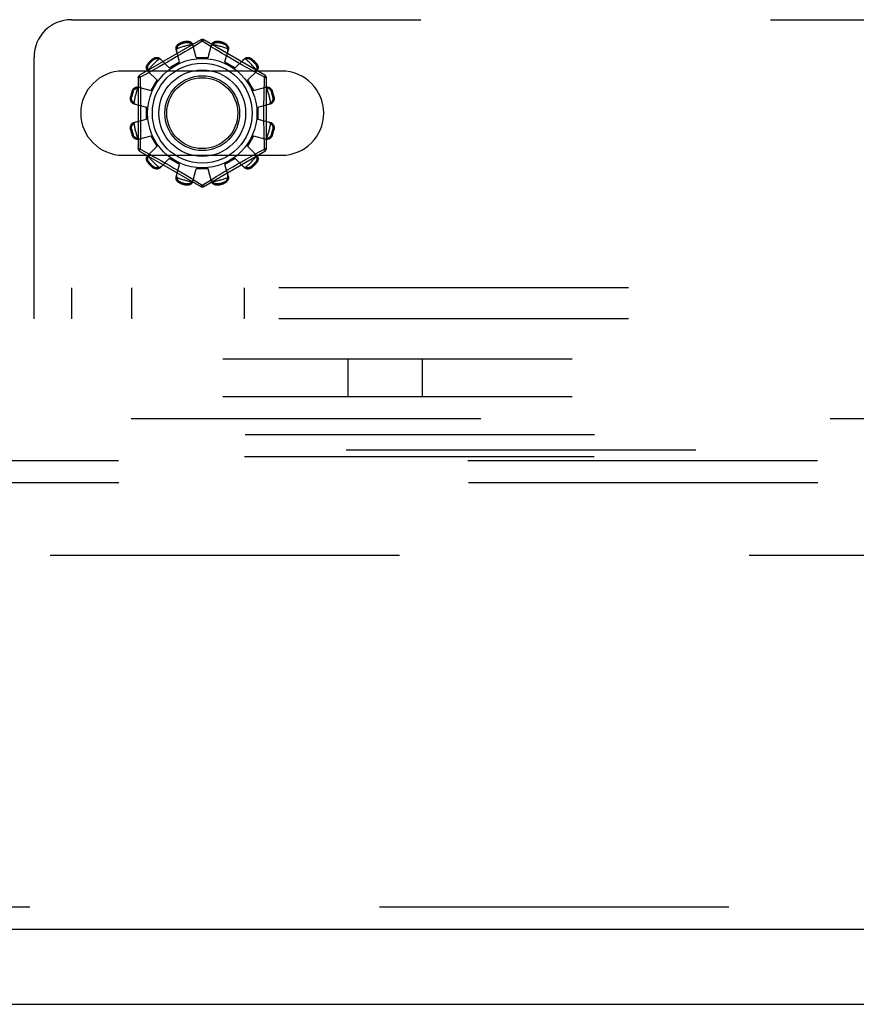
# Model space of a CAD drawing. Header units: inches. Extents: x 0 to 212, y 0 to 138.
# Tile 49 of 256: x 50.02 to 52.82, y 37.54 to 40.83. Entities that reach past the tile are written whole.
import ezdxf

# ---------------------------------------------------------------- set-up
doc = ezdxf.new("R2010")
doc.units = ezdxf.units.IN
doc.header["$LTSCALE"] = 11.6875
doc.header["$MEASUREMENT"] = 0
doc.linetypes.add('HIDDEN', pattern=[0.2, 0.1, -0.1])
doc.layers.get('0').update_dxf_attribs({"linetype": 'CONTINUOUS'})
for name, color, linetype in [('DEFAULT_2', 8, 'HIDDEN'), ('LEFTHAND_DOOR_ASSEMBLY', 7, 'CONTINUOUS'), ('SUBPANEL', 7, 'CONTINUOUS')]:
    doc.layers.add(name, color=color, linetype=linetype)

msp = doc.modelspace()

# ---------------------------------------------------------------- linework, layer by layer
at = {"color": 7, "linetype": 'Continuous'}
msp.add_line((43.0115, 37.5397), (90.9075, 37.5397), dxfattribs=at)
at = {"layer": 'DEFAULT_2', "color": 8, "linetype": 'HIDDEN'}
for p, q in [((50.1913, 40.8312), (58.9413, 40.8312)), ((50.6238, 40.7635), (50.4193, 40.6454)), ((50.5557, 40.7536), (50.5567, 40.7498)), ((50.5756, 40.7548), (50.5746, 40.7586)), ((50.6288, 40.7589), (50.599, 40.7408)), ((50.6519, 40.7448), (50.6288, 40.7589)), ((50.8383, 40.6454), (50.6338, 40.7635)), ((50.6829, 40.7586), (50.6819, 40.7548)), ((50.7008, 40.7498), (50.7018, 40.7536)), ((50.5531, 40.6898), (50.5415, 40.7318)), ((50.5701, 40.7234), (50.5564, 40.7152)), ((50.5827, 40.7309), (50.5701, 40.7234)), ((50.599, 40.7408), (50.5827, 40.7309)), ((50.6088, 40.7047), (50.5977, 40.7469)), ((50.6488, 40.7047), (50.6598, 40.7469)), ((50.683, 40.726), (50.6715, 40.7329)), ((50.6957, 40.7184), (50.683, 40.726)), ((50.7094, 40.7103), (50.6957, 40.7184)), ((50.7044, 40.6898), (50.716, 40.7318)), ((50.0663, 39.8312), (50.0663, 40.7062)), ((50.448, 40.6856), (50.4508, 40.6828)), ((50.4646, 40.6966), (50.4618, 40.6994)), ((50.5184, 40.6698), (50.4878, 40.7008)), ((50.512, 40.6894), (50.4979, 40.6814)), ((50.5268, 40.6978), (50.512, 40.6894)), ((50.5184, 40.6698), (50.5531, 40.6898)), ((50.5417, 40.7065), (50.5268, 40.6978)), ((50.5564, 40.7152), (50.5417, 40.7065)), ((50.6088, 40.7047), (50.6488, 40.7047)), ((50.7044, 40.6898), (50.7391, 40.6698)), ((50.7235, 40.702), (50.7094, 40.7103)), ((50.7377, 40.6938), (50.7235, 40.702)), ((50.7515, 40.6859), (50.7377, 40.6938)), ((50.7391, 40.6698), (50.7697, 40.7008)), ((50.7647, 40.6785), (50.7515, 40.6859)), ((50.7957, 40.6994), (50.7929, 40.6966)), ((50.8067, 40.6828), (50.8095, 40.6856)), ((50.8944, 40.6593), (50.3631, 40.6593)), ((50.4564, 40.6583), (50.4385, 40.6485)), ((50.4777, 40.629), (50.4466, 40.6596)), ((50.4724, 40.6671), (50.4564, 40.6583)), ((50.4846, 40.6739), (50.4724, 40.6671)), ((50.4979, 40.6814), (50.4846, 40.6739)), ((50.777, 40.6716), (50.7647, 40.6785)), ((50.7883, 40.6653), (50.777, 40.6716)), ((50.7798, 40.629), (50.8109, 40.6596)), ((50.8033, 40.6571), (50.7883, 40.6653)), ((50.8368, 40.6388), (50.8033, 40.6571)), ((50.4143, 40.6367), (50.4143, 40.4006)), ((50.4385, 40.6485), (50.4207, 40.6388)), ((50.4207, 40.6388), (50.421, 40.627)), ((50.4577, 40.5944), (50.4777, 40.629)), ((50.7798, 40.629), (50.7998, 40.5944)), ((50.8433, 40.4006), (50.8433, 40.6367)), ((50.3976, 40.5907), (50.3938, 40.5917)), ((50.4156, 40.6059), (50.4577, 40.5944)), ((50.7998, 40.5944), (50.8419, 40.6059)), ((50.8637, 40.5917), (50.8599, 40.5907)), ((50.3888, 40.5729), (50.3926, 40.5719)), ((50.8649, 40.5719), (50.8687, 40.5729)), ((50.4005, 40.5497), (50.4428, 40.5387)), ((50.4428, 40.4987), (50.4428, 40.5387)), ((50.8148, 40.5387), (50.857, 40.5497)), ((50.8148, 40.5387), (50.8148, 40.4987)), ((50.4005, 40.4877), (50.4428, 40.4987)), ((50.8148, 40.4987), (50.857, 40.4877)), ((50.3926, 40.4655), (50.3888, 40.4645)), ((50.8687, 40.4645), (50.8649, 40.4655)), ((50.3938, 40.4456), (50.3976, 40.4466)), ((50.4156, 40.4314), (50.4577, 40.443)), ((50.4777, 40.4084), (50.4577, 40.443)), ((50.7998, 40.443), (50.7798, 40.4084)), ((50.7998, 40.443), (50.8419, 40.4314)), ((50.8599, 40.4466), (50.8637, 40.4456)), ((50.4193, 40.3919), (50.6238, 40.2739)), ((50.4207, 40.3986), (50.4542, 40.3803)), ((50.4466, 40.3777), (50.4777, 40.4084)), ((50.6338, 40.2739), (50.8383, 40.3919)), ((50.8109, 40.3777), (50.7798, 40.4084)), ((50.8011, 40.3791), (50.819, 40.3889)), ((50.819, 40.3889), (50.8368, 40.3986)), ((50.8368, 40.3986), (50.8365, 40.4103)), ((50.3631, 40.378), (50.8944, 40.378)), ((50.4508, 40.3545), (50.448, 40.3518)), ((50.4542, 40.3803), (50.4692, 40.372)), ((50.4692, 40.372), (50.4805, 40.3658)), ((50.4805, 40.3658), (50.4928, 40.3589)), ((50.4878, 40.3365), (50.5184, 40.3676)), ((50.4928, 40.3589), (50.506, 40.3514)), ((50.5531, 40.3476), (50.5184, 40.3676)), ((50.7391, 40.3676), (50.7044, 40.3476)), ((50.7697, 40.3365), (50.7391, 40.3676)), ((50.7455, 40.348), (50.7596, 40.356)), ((50.7596, 40.356), (50.7729, 40.3634)), ((50.7729, 40.3634), (50.7851, 40.3702)), ((50.7851, 40.3702), (50.8011, 40.3791)), ((50.8095, 40.3518), (50.8067, 40.3545)), ((50.4618, 40.338), (50.4646, 40.3407)), ((50.506, 40.3514), (50.5198, 40.3435)), ((50.5198, 40.3435), (50.534, 40.3353)), ((50.534, 40.3353), (50.5481, 40.327)), ((50.5415, 40.3055), (50.5531, 40.3476)), ((50.5481, 40.327), (50.5618, 40.319)), ((50.5977, 40.2905), (50.6088, 40.3327)), ((50.6488, 40.3327), (50.6088, 40.3327)), ((50.6598, 40.2905), (50.6488, 40.3327)), ((50.6874, 40.314), (50.7011, 40.3222)), ((50.7011, 40.3222), (50.7158, 40.3308)), ((50.716, 40.3055), (50.7044, 40.3476)), ((50.7158, 40.3308), (50.7307, 40.3395)), ((50.7307, 40.3395), (50.7455, 40.348)), ((50.7929, 40.3407), (50.7957, 40.338)), ((50.5618, 40.319), (50.5745, 40.3114)), ((50.5745, 40.3114), (50.586, 40.3045)), ((50.6056, 40.2926), (50.6253, 40.2806)), ((50.6288, 40.2785), (50.6636, 40.2997)), ((50.6636, 40.2997), (50.6748, 40.3065)), ((50.6748, 40.3065), (50.6874, 40.314)), ((50.5567, 40.2876), (50.5557, 40.2838)), ((50.5746, 40.2787), (50.5756, 40.2825)), ((50.6253, 40.2806), (50.6288, 40.2785)), ((50.6819, 40.2825), (50.6829, 40.2787)), ((50.7018, 40.2838), (50.7008, 40.2876)), ((59.0663, 39.9352), (50.0663, 39.9352)), ((50.1913, 39.9352), (50.1913, 39.8312)), ((50.3938, 39.8312), (50.3938, 39.9352)), ((50.7704, 39.8312), (50.7704, 39.9352)), ((59.0663, 39.8312), (50.0663, 39.8312)), ((48.0536, 39.4977), (57.6141, 39.4977)), ((56.6159, 39.4431), (49.0518, 39.4431)), ((48.7725, 39.3937), (57.6141, 39.3937)), ((56.6143, 39.3696), (49.0534, 39.3696)), ((49.1796, 39.3574), (56.4881, 39.3574)), ((49.1812, 39.2839), (56.4865, 39.2839)), ((65.3135, 39.0397), (44.7095, 39.0397))]:
    msp.add_line(p, q, dxfattribs=at)
for points in [[(50.5415, 40.7318), (50.5411, 40.7336), (50.541, 40.7354), (50.5411, 40.7374), (50.5414, 40.7393), (50.542, 40.7412), (50.5428, 40.743), (50.5438, 40.7448), (50.545, 40.7464), (50.5464, 40.748), (50.548, 40.7494), (50.5498, 40.7508), (50.5517, 40.7519), (50.5536, 40.7528), (50.5557, 40.7536)], [(50.5438, 40.7337), (50.544, 40.7347), (50.5442, 40.7357), (50.5445, 40.7367), (50.5448, 40.7377), (50.5452, 40.7387), (50.5456, 40.7396), (50.5461, 40.7406), (50.5466, 40.7415), (50.5472, 40.7424), (50.5478, 40.7433), (50.5485, 40.7442), (50.5493, 40.7451), (50.5502, 40.746), (50.5512, 40.7469), (50.5524, 40.7477), (50.5537, 40.7485), (50.5551, 40.7492), (50.5567, 40.7498)], [(50.5746, 40.7586), (50.5767, 40.759), (50.5789, 40.7592), (50.5811, 40.7592), (50.5833, 40.7589), (50.5854, 40.7585), (50.5874, 40.7578), (50.5893, 40.757), (50.5911, 40.756), (50.5927, 40.7548), (50.5941, 40.7534), (50.5953, 40.7519), (50.5964, 40.7503), (50.5972, 40.7486), (50.5977, 40.7469)], [(50.5756, 40.7548), (50.5773, 40.7551), (50.5789, 40.7552), (50.5804, 40.7552), (50.5818, 40.755), (50.5831, 40.7548), (50.5843, 40.7545), (50.5855, 40.7541), (50.5865, 40.7537), (50.5875, 40.7532), (50.5885, 40.7527), (50.5894, 40.7522), (50.5903, 40.7516), (50.5911, 40.751), (50.5919, 40.7503), (50.5927, 40.7496), (50.5934, 40.7489), (50.5941, 40.7481), (50.5948, 40.7474)], [(50.6238, 40.7635), (50.6241, 40.7635), (50.6245, 40.7634), (50.6251, 40.7631), (50.6257, 40.7625), (50.6264, 40.7618), (50.6272, 40.761), (50.6279, 40.76), (50.6288, 40.7589)], [(50.6288, 40.7589), (50.6295, 40.76), (50.6303, 40.761), (50.6311, 40.7618), (50.6318, 40.7625), (50.6324, 40.7631), (50.633, 40.7634), (50.6334, 40.7635), (50.6338, 40.7635)], [(50.6598, 40.7469), (50.6603, 40.7486), (50.6611, 40.7503), (50.6622, 40.7519), (50.6634, 40.7534), (50.6648, 40.7548), (50.6664, 40.756), (50.6682, 40.757), (50.6701, 40.7578), (50.6721, 40.7585), (50.6742, 40.7589), (50.6764, 40.7592), (50.6786, 40.7592), (50.6808, 40.759), (50.6829, 40.7586)], [(50.6627, 40.7474), (50.6634, 40.7481), (50.6641, 40.7489), (50.6648, 40.7496), (50.6656, 40.7503), (50.6664, 40.751), (50.6672, 40.7516), (50.6681, 40.7522), (50.669, 40.7527), (50.67, 40.7532), (50.671, 40.7537), (50.6721, 40.7541), (50.6732, 40.7545), (50.6744, 40.7548), (50.6757, 40.7551), (50.6771, 40.7552), (50.6786, 40.7552), (50.6802, 40.7551), (50.6819, 40.7548)], [(50.7008, 40.7498), (50.7024, 40.7492), (50.7038, 40.7485), (50.7051, 40.7477), (50.7063, 40.7469), (50.7073, 40.746), (50.7082, 40.7451), (50.709, 40.7442), (50.7097, 40.7433), (50.7103, 40.7424), (50.7109, 40.7415), (50.7114, 40.7405), (50.7119, 40.7396), (50.7123, 40.7387), (50.7127, 40.7377), (50.713, 40.7367), (50.7133, 40.7357), (50.7135, 40.7347), (50.7137, 40.7337)], [(50.7018, 40.7536), (50.7039, 40.7528), (50.7058, 40.7519), (50.7077, 40.7508), (50.7095, 40.7494), (50.7111, 40.748), (50.7125, 40.7464), (50.7137, 40.7448), (50.7147, 40.743), (50.7155, 40.7412), (50.7161, 40.7393), (50.7164, 40.7374), (50.7165, 40.7354), (50.7164, 40.7336), (50.716, 40.7318)], [(50.5438, 40.7337), (50.5433, 40.7321), (50.5431, 40.7306), (50.5429, 40.7291), (50.543, 40.7276), (50.5431, 40.7261), (50.5435, 40.7247)], [(50.5996, 40.7398), (50.5992, 40.7411), (50.5986, 40.7425), (50.5979, 40.7438), (50.597, 40.7451), (50.596, 40.7463), (50.5948, 40.7474)], [(50.6715, 40.7329), (50.6564, 40.742), (50.6519, 40.7448)], [(50.6627, 40.7474), (50.6615, 40.7463), (50.6605, 40.7451), (50.6596, 40.7438), (50.6589, 40.7425), (50.6583, 40.7411), (50.6579, 40.7398)], [(50.714, 40.7247), (50.7144, 40.7261), (50.7145, 40.7276), (50.7146, 40.7291), (50.7144, 40.7306), (50.7142, 40.7321), (50.7137, 40.7337)], [(50.4466, 40.6596), (50.4454, 40.661), (50.4444, 40.6625), (50.4435, 40.6642), (50.4428, 40.666), (50.4423, 40.668), (50.4421, 40.67), (50.4421, 40.672), (50.4423, 40.674), (50.4428, 40.6761), (50.4434, 40.6781), (50.4443, 40.6802), (50.4454, 40.6821), (50.4466, 40.6839), (50.448, 40.6856)], [(50.4618, 40.6994), (50.4635, 40.7008), (50.4653, 40.702), (50.4673, 40.7031), (50.4693, 40.704), (50.4713, 40.7047), (50.4734, 40.7051), (50.4754, 40.7053), (50.4775, 40.7053), (50.4795, 40.7051), (50.4814, 40.7046), (50.4832, 40.7039), (50.4849, 40.7031), (50.4864, 40.702), (50.4878, 40.7008)], [(50.4646, 40.6966), (50.4659, 40.6977), (50.4673, 40.6986), (50.4686, 40.6993), (50.4699, 40.6999), (50.4712, 40.7003), (50.4724, 40.7007), (50.4735, 40.7009), (50.4747, 40.7011), (50.4758, 40.7012), (50.4769, 40.7012), (50.4779, 40.7012), (50.479, 40.7011), (50.48, 40.701), (50.481, 40.7008), (50.482, 40.7006), (50.4831, 40.7004), (50.484, 40.7001), (50.485, 40.6998)], [(50.493, 40.6956), (50.4919, 40.6965), (50.4907, 40.6974), (50.4894, 40.6982), (50.488, 40.6989), (50.4866, 40.6994), (50.485, 40.6998)], [(50.7725, 40.6998), (50.7709, 40.6994), (50.7695, 40.6989), (50.7681, 40.6982), (50.7668, 40.6974), (50.7656, 40.6965), (50.7645, 40.6956)], [(50.7697, 40.7008), (50.7711, 40.702), (50.7726, 40.7031), (50.7743, 40.7039), (50.7761, 40.7046), (50.778, 40.7051), (50.78, 40.7053), (50.7821, 40.7053), (50.7841, 40.7051), (50.7862, 40.7047), (50.7882, 40.704), (50.7902, 40.7031), (50.7922, 40.702), (50.794, 40.7008), (50.7957, 40.6994)], [(50.7725, 40.6998), (50.7735, 40.7001), (50.7745, 40.7004), (50.7755, 40.7006), (50.7765, 40.7009), (50.7775, 40.701), (50.7785, 40.7011), (50.7796, 40.7012), (50.7806, 40.7012), (50.7817, 40.7012), (50.7828, 40.7011), (50.784, 40.7009), (50.7852, 40.7007), (50.7864, 40.7003), (50.7876, 40.6999), (50.7889, 40.6993), (50.7902, 40.6986), (50.7916, 40.6977), (50.7929, 40.6966)], [(50.8095, 40.6856), (50.8109, 40.6839), (50.8121, 40.6821), (50.8132, 40.6802), (50.8141, 40.6781), (50.8147, 40.6761), (50.8152, 40.674), (50.8154, 40.672), (50.8154, 40.67), (50.8152, 40.668), (50.8147, 40.666), (50.814, 40.6642), (50.8131, 40.6625), (50.8121, 40.661), (50.8109, 40.6596)], [(50.4477, 40.6624), (50.4473, 40.6634), (50.447, 40.6644), (50.4468, 40.6654), (50.4466, 40.6664), (50.4464, 40.6674), (50.4463, 40.6685), (50.4462, 40.6695), (50.4462, 40.6706), (50.4462, 40.6716), (50.4463, 40.6728), (50.4465, 40.6739), (50.4467, 40.6751), (50.4471, 40.6763), (50.4475, 40.6775), (50.4481, 40.6788), (50.4488, 40.6802), (50.4497, 40.6815), (50.4508, 40.6828)], [(50.4477, 40.6624), (50.448, 40.6608), (50.4486, 40.6594), (50.4492, 40.658), (50.45, 40.6567), (50.4509, 40.6555), (50.4519, 40.6545)], [(50.8056, 40.6545), (50.8066, 40.6555), (50.8075, 40.6567), (50.8083, 40.658), (50.8089, 40.6594), (50.8095, 40.6608), (50.8098, 40.6624)], [(50.8067, 40.6828), (50.8078, 40.6815), (50.8087, 40.6802), (50.8094, 40.6788), (50.81, 40.6775), (50.8104, 40.6763), (50.8108, 40.6751), (50.811, 40.6739), (50.8112, 40.6727), (50.8113, 40.6716), (50.8113, 40.6705), (50.8113, 40.6695), (50.8112, 40.6685), (50.8111, 40.6674), (50.8109, 40.6664), (50.8107, 40.6654), (50.8105, 40.6644), (50.8102, 40.6634), (50.8098, 40.6624)], [(50.4143, 40.6367), (50.4144, 40.6371), (50.4147, 40.6374), (50.4153, 40.6377), (50.416, 40.638), (50.417, 40.6382), (50.4181, 40.6384), (50.4194, 40.6386), (50.4207, 40.6388)], [(50.4207, 40.6388), (50.4202, 40.64), (50.4197, 40.6412), (50.4193, 40.6423), (50.4191, 40.6432), (50.4189, 40.644), (50.4189, 40.6447), (50.419, 40.6451), (50.4193, 40.6454)], [(50.421, 40.627), (50.4218, 40.5912), (50.422, 40.5791), (50.4222, 40.567), (50.4224, 40.5549), (50.4225, 40.5428), (50.4226, 40.5307), (50.4226, 40.5187), (50.4226, 40.5066), (50.4225, 40.4945), (50.4224, 40.4824), (50.4222, 40.4703), (50.422, 40.4582), (50.4218, 40.4461)], [(50.8357, 40.5912), (50.8365, 40.627), (50.8368, 40.6388)], [(50.8383, 40.6454), (50.8385, 40.6451), (50.8386, 40.6447), (50.8386, 40.644), (50.8384, 40.6432), (50.8382, 40.6423), (50.8378, 40.6412), (50.8373, 40.64), (50.8368, 40.6388)], [(50.8368, 40.6388), (50.8381, 40.6386), (50.8394, 40.6384), (50.8405, 40.6382), (50.8415, 40.638), (50.8422, 40.6377), (50.8428, 40.6374), (50.8431, 40.6371), (50.8433, 40.6367)], [(50.3938, 40.5917), (50.3946, 40.5938), (50.3955, 40.5958), (50.3967, 40.5977), (50.398, 40.5994), (50.3994, 40.601), (50.401, 40.6025), (50.4027, 40.6037), (50.4044, 40.6047), (50.4063, 40.6055), (50.4081, 40.606), (50.4101, 40.6064), (50.412, 40.6064), (50.4138, 40.6063), (50.4156, 40.6059)], [(50.3976, 40.5907), (50.3982, 40.5923), (50.3989, 40.5938), (50.3997, 40.5951), (50.4006, 40.5962), (50.4014, 40.5972), (50.4023, 40.5981), (50.4032, 40.5989), (50.4041, 40.5996), (50.405, 40.6003), (50.4059, 40.6008), (50.4069, 40.6013), (50.4078, 40.6018), (50.4088, 40.6022), (50.4097, 40.6026), (50.4107, 40.6029), (50.4117, 40.6032), (50.4127, 40.6034), (50.4137, 40.6036)], [(50.4227, 40.604), (50.4213, 40.6043), (50.4198, 40.6045), (50.4183, 40.6045), (50.4168, 40.6044), (50.4153, 40.6041), (50.4137, 40.6036)], [(50.8438, 40.6036), (50.8422, 40.6041), (50.8407, 40.6044), (50.8392, 40.6045), (50.8377, 40.6045), (50.8362, 40.6043), (50.8348, 40.604)], [(50.8365, 40.4103), (50.8357, 40.4461), (50.8355, 40.4582), (50.8353, 40.4703), (50.8351, 40.4824), (50.835, 40.4945), (50.8349, 40.5066), (50.8349, 40.5187), (50.8349, 40.5308), (50.835, 40.5428), (50.8351, 40.5549), (50.8353, 40.567), (50.8355, 40.5791), (50.8357, 40.5912)], [(50.8419, 40.6059), (50.8437, 40.6063), (50.8455, 40.6064), (50.8474, 40.6064), (50.8494, 40.606), (50.8512, 40.6055), (50.8531, 40.6047), (50.8548, 40.6037), (50.8565, 40.6025), (50.8581, 40.601), (50.8595, 40.5994), (50.8608, 40.5977), (50.862, 40.5958), (50.8629, 40.5938), (50.8637, 40.5917)], [(50.8438, 40.6036), (50.8448, 40.6034), (50.8458, 40.6032), (50.8468, 40.6029), (50.8478, 40.6026), (50.8488, 40.6022), (50.8497, 40.6018), (50.8506, 40.6013), (50.8516, 40.6008), (50.8525, 40.6002), (50.8534, 40.5996), (50.8543, 40.5989), (50.8552, 40.5981), (50.8561, 40.5972), (50.8569, 40.5962), (50.8578, 40.595), (50.8586, 40.5937), (50.8593, 40.5923), (50.8599, 40.5907)], [(50.4005, 40.5497), (50.3988, 40.5503), (50.3971, 40.551), (50.3955, 40.5521), (50.394, 40.5533), (50.3927, 40.5548), (50.3915, 40.5564), (50.3905, 40.5581), (50.3896, 40.56), (50.389, 40.562), (50.3885, 40.5641), (50.3883, 40.5663), (50.3882, 40.5685), (50.3884, 40.5707), (50.3888, 40.5729)], [(50.4001, 40.5526), (50.3993, 40.5533), (50.3985, 40.554), (50.3978, 40.5547), (50.3971, 40.5555), (50.3965, 40.5563), (50.3958, 40.5572), (50.3953, 40.558), (50.3947, 40.5589), (50.3942, 40.5599), (50.3937, 40.5609), (50.3933, 40.562), (50.3929, 40.5631), (50.3926, 40.5643), (50.3924, 40.5656), (50.3922, 40.5671), (50.3922, 40.5686), (50.3923, 40.5702), (50.3926, 40.5719)], [(50.4001, 40.5526), (50.4012, 40.5514), (50.4024, 40.5504), (50.4036, 40.5496), (50.4049, 40.5488), (50.4063, 40.5483), (50.4077, 40.5478)], [(50.8498, 40.5478), (50.8512, 40.5483), (50.8526, 40.5488), (50.8539, 40.5496), (50.8551, 40.5504), (50.8563, 40.5514), (50.8574, 40.5526)], [(50.8687, 40.5729), (50.8691, 40.5707), (50.8693, 40.5685), (50.8692, 40.5663), (50.869, 40.5641), (50.8685, 40.562), (50.8679, 40.56), (50.867, 40.5581), (50.866, 40.5564), (50.8648, 40.5548), (50.8635, 40.5533), (50.862, 40.5521), (50.8604, 40.551), (50.8587, 40.5503), (50.857, 40.5497)], [(50.8649, 40.5719), (50.8652, 40.5702), (50.8653, 40.5685), (50.8653, 40.567), (50.8651, 40.5656), (50.8649, 40.5643), (50.8646, 40.5631), (50.8642, 40.562), (50.8638, 40.5609), (50.8633, 40.5599), (50.8628, 40.5589), (50.8622, 40.558), (50.8617, 40.5572), (50.861, 40.5563), (50.8604, 40.5555), (50.8597, 40.5547), (50.859, 40.554), (50.8582, 40.5533), (50.8574, 40.5526)], [(50.3888, 40.4645), (50.3884, 40.4666), (50.3882, 40.4688), (50.3883, 40.471), (50.3885, 40.4732), (50.389, 40.4754), (50.3896, 40.4774), (50.3905, 40.4792), (50.3915, 40.481), (50.3927, 40.4826), (50.394, 40.484), (50.3955, 40.4853), (50.3971, 40.4863), (50.3988, 40.4871), (50.4005, 40.4877)], [(50.4077, 40.4895), (50.4063, 40.4891), (50.4049, 40.4885), (50.4036, 40.4878), (50.4024, 40.4869), (50.4012, 40.4859), (50.4001, 40.4848)], [(50.8574, 40.4848), (50.8563, 40.4859), (50.8551, 40.4869), (50.8539, 40.4878), (50.8526, 40.4885), (50.8512, 40.4891), (50.8498, 40.4895)], [(50.857, 40.4877), (50.8587, 40.4871), (50.8604, 40.4863), (50.862, 40.4853), (50.8635, 40.484), (50.8648, 40.4826), (50.866, 40.481), (50.867, 40.4792), (50.8679, 40.4774), (50.8685, 40.4754), (50.869, 40.4732), (50.8692, 40.471), (50.8693, 40.4688), (50.8691, 40.4666), (50.8687, 40.4645)], [(50.3926, 40.4655), (50.3923, 40.4672), (50.3922, 40.4688), (50.3922, 40.4703), (50.3924, 40.4717), (50.3926, 40.473), (50.3929, 40.4743), (50.3933, 40.4754), (50.3937, 40.4765), (50.3942, 40.4775), (50.3947, 40.4784), (50.3953, 40.4793), (50.3958, 40.4802), (50.3965, 40.481), (50.3971, 40.4818), (50.3978, 40.4826), (50.3985, 40.4834), (50.3993, 40.4841), (50.4001, 40.4848)], [(50.8574, 40.4848), (50.8582, 40.4841), (50.859, 40.4833), (50.8597, 40.4826), (50.8604, 40.4818), (50.861, 40.481), (50.8617, 40.4802), (50.8622, 40.4793), (50.8628, 40.4784), (50.8633, 40.4774), (50.8638, 40.4764), (50.8642, 40.4754), (50.8646, 40.4742), (50.8649, 40.473), (50.8651, 40.4717), (50.8653, 40.4703), (50.8653, 40.4688), (50.8652, 40.4672), (50.8649, 40.4655)], [(50.4156, 40.4314), (50.4138, 40.431), (50.412, 40.4309), (50.4101, 40.431), (50.4081, 40.4313), (50.4063, 40.4319), (50.4044, 40.4327), (50.4027, 40.4337), (50.401, 40.4349), (50.3994, 40.4363), (50.398, 40.4379), (50.3967, 40.4397), (50.3955, 40.4416), (50.3946, 40.4436), (50.3938, 40.4456)], [(50.4137, 40.4337), (50.4127, 40.4339), (50.4117, 40.4341), (50.4107, 40.4344), (50.4097, 40.4348), (50.4088, 40.4351), (50.4078, 40.4356), (50.4069, 40.436), (50.4059, 40.4365), (50.405, 40.4371), (50.4041, 40.4377), (50.4032, 40.4385), (50.4023, 40.4393), (50.4014, 40.4401), (50.4006, 40.4412), (50.3997, 40.4423), (50.3989, 40.4436), (50.3982, 40.445), (50.3976, 40.4466)], [(50.4137, 40.4337), (50.4153, 40.4333), (50.4168, 40.433), (50.4183, 40.4329), (50.4198, 40.4329), (50.4213, 40.4331), (50.4227, 40.4334)], [(50.4218, 40.4461), (50.421, 40.4103), (50.4207, 40.3986)], [(50.8348, 40.4334), (50.8362, 40.4331), (50.8377, 40.4329), (50.8392, 40.4329), (50.8407, 40.433), (50.8422, 40.4333), (50.8438, 40.4337)], [(50.8637, 40.4456), (50.8629, 40.4436), (50.862, 40.4416), (50.8608, 40.4397), (50.8595, 40.4379), (50.8581, 40.4363), (50.8565, 40.4349), (50.8548, 40.4337), (50.8531, 40.4327), (50.8512, 40.4319), (50.8494, 40.4313), (50.8474, 40.431), (50.8455, 40.4309), (50.8437, 40.431), (50.8419, 40.4314)], [(50.8599, 40.4466), (50.8593, 40.445), (50.8586, 40.4436), (50.8578, 40.4423), (50.8569, 40.4411), (50.8561, 40.4401), (50.8552, 40.4392), (50.8543, 40.4384), (50.8534, 40.4377), (50.8525, 40.4371), (50.8516, 40.4365), (50.8506, 40.436), (50.8497, 40.4356), (50.8487, 40.4351), (50.8478, 40.4348), (50.8468, 40.4344), (50.8458, 40.4341), (50.8448, 40.4339), (50.8438, 40.4337)], [(50.4207, 40.3986), (50.4194, 40.3987), (50.4181, 40.3989), (50.417, 40.3991), (50.416, 40.3994), (50.4153, 40.3997), (50.4147, 40.4), (50.4144, 40.4003), (50.4143, 40.4006)], [(50.4193, 40.3919), (50.419, 40.3922), (50.4189, 40.3927), (50.4189, 40.3933), (50.4191, 40.3941), (50.4193, 40.3951), (50.4197, 40.3961), (50.4202, 40.3973), (50.4207, 40.3986)], [(50.8433, 40.4006), (50.8431, 40.4003), (50.8428, 40.4), (50.8422, 40.3997), (50.8415, 40.3994), (50.8405, 40.3991), (50.8394, 40.3989), (50.8381, 40.3987), (50.8368, 40.3986)], [(50.8368, 40.3986), (50.8373, 40.3973), (50.8378, 40.3961), (50.8382, 40.3951), (50.8384, 40.3941), (50.8386, 40.3933), (50.8386, 40.3927), (50.8385, 40.3922), (50.8383, 40.3919)], [(50.448, 40.3518), (50.4466, 40.3534), (50.4454, 40.3552), (50.4443, 40.3572), (50.4434, 40.3592), (50.4428, 40.3613), (50.4423, 40.3633), (50.4421, 40.3654), (50.4421, 40.3674), (50.4423, 40.3694), (50.4428, 40.3713), (50.4435, 40.3731), (50.4444, 40.3748), (50.4454, 40.3763), (50.4466, 40.3777)], [(50.4508, 40.3545), (50.4497, 40.3559), (50.4488, 40.3572), (50.4481, 40.3585), (50.4475, 40.3598), (50.4471, 40.3611), (50.4467, 40.3623), (50.4465, 40.3635), (50.4463, 40.3646), (50.4462, 40.3657), (50.4462, 40.3668), (50.4462, 40.3679), (50.4463, 40.3689), (50.4464, 40.3699), (50.4466, 40.3709), (50.4468, 40.372), (50.447, 40.373), (50.4473, 40.374), (50.4477, 40.375)], [(50.4519, 40.3829), (50.4509, 40.3818), (50.45, 40.3806), (50.4492, 40.3793), (50.4486, 40.378), (50.448, 40.3765), (50.4477, 40.375)], [(50.8098, 40.375), (50.8095, 40.3765), (50.8089, 40.378), (50.8083, 40.3793), (50.8075, 40.3806), (50.8066, 40.3818), (50.8056, 40.3829)], [(50.8098, 40.375), (50.8102, 40.374), (50.8105, 40.373), (50.8107, 40.372), (50.8109, 40.3709), (50.8111, 40.3699), (50.8112, 40.3689), (50.8113, 40.3678), (50.8113, 40.3668), (50.8113, 40.3657), (50.8112, 40.3646), (50.811, 40.3634), (50.8108, 40.3623), (50.8104, 40.3611), (50.81, 40.3598), (50.8094, 40.3585), (50.8087, 40.3572), (50.8078, 40.3559), (50.8067, 40.3545)], [(50.8109, 40.3777), (50.8121, 40.3763), (50.8131, 40.3748), (50.814, 40.3731), (50.8147, 40.3713), (50.8152, 40.3694), (50.8154, 40.3674), (50.8154, 40.3654), (50.8152, 40.3633), (50.8147, 40.3613), (50.8141, 40.3592), (50.8132, 40.3572), (50.8121, 40.3552), (50.8109, 40.3534), (50.8095, 40.3518)], [(50.4878, 40.3365), (50.4864, 40.3353), (50.4849, 40.3343), (50.4832, 40.3334), (50.4814, 40.3327), (50.4795, 40.3323), (50.4775, 40.332), (50.4754, 40.332), (50.4734, 40.3322), (50.4713, 40.3327), (50.4693, 40.3333), (50.4673, 40.3342), (50.4653, 40.3353), (50.4635, 40.3365), (50.4618, 40.338)], [(50.485, 40.3376), (50.484, 40.3372), (50.483, 40.337), (50.482, 40.3367), (50.481, 40.3365), (50.48, 40.3363), (50.479, 40.3362), (50.4779, 40.3361), (50.4769, 40.3361), (50.4758, 40.3362), (50.4747, 40.3363), (50.4735, 40.3364), (50.4723, 40.3367), (50.4711, 40.337), (50.4699, 40.3374), (50.4686, 40.338), (50.4673, 40.3387), (50.4659, 40.3397), (50.4646, 40.3407)], [(50.485, 40.3376), (50.4866, 40.338), (50.488, 40.3385), (50.4894, 40.3391), (50.4907, 40.3399), (50.4919, 40.3408), (50.493, 40.3418)], [(50.7645, 40.3418), (50.7656, 40.3408), (50.7668, 40.3399), (50.7681, 40.3391), (50.7695, 40.3385), (50.7709, 40.338), (50.7725, 40.3376)], [(50.7957, 40.338), (50.794, 40.3365), (50.7922, 40.3353), (50.7902, 40.3342), (50.7882, 40.3333), (50.7862, 40.3327), (50.7841, 40.3322), (50.7821, 40.332), (50.78, 40.332), (50.778, 40.3323), (50.7761, 40.3327), (50.7743, 40.3334), (50.7726, 40.3343), (50.7711, 40.3353), (50.7697, 40.3365)], [(50.7929, 40.3407), (50.7916, 40.3397), (50.7902, 40.3387), (50.7889, 40.338), (50.7876, 40.3374), (50.7863, 40.337), (50.7851, 40.3367), (50.784, 40.3364), (50.7828, 40.3363), (50.7817, 40.3362), (50.7806, 40.3361), (50.7796, 40.3361), (50.7785, 40.3362), (50.7775, 40.3363), (50.7765, 40.3365), (50.7755, 40.3367), (50.7744, 40.337), (50.7735, 40.3372), (50.7725, 40.3376)], [(50.5557, 40.2838), (50.5536, 40.2845), (50.5517, 40.2855), (50.5498, 40.2866), (50.548, 40.2879), (50.5464, 40.2894), (50.545, 40.2909), (50.5438, 40.2926), (50.5428, 40.2943), (50.542, 40.2962), (50.5414, 40.2981), (50.5411, 40.3), (50.541, 40.3019), (50.5411, 40.3037), (50.5415, 40.3055)], [(50.5435, 40.3126), (50.5431, 40.3112), (50.543, 40.3098), (50.5429, 40.3082), (50.5431, 40.3067), (50.5433, 40.3052), (50.5438, 40.3037)], [(50.5567, 40.2876), (50.5551, 40.2882), (50.5537, 40.2889), (50.5524, 40.2896), (50.5512, 40.2905), (50.5502, 40.2914), (50.5493, 40.2922), (50.5485, 40.2931), (50.5478, 40.294), (50.5472, 40.295), (50.5466, 40.2959), (50.5461, 40.2968), (50.5456, 40.2977), (50.5452, 40.2987), (50.5448, 40.2996), (50.5445, 40.3006), (50.5442, 40.3016), (50.544, 40.3026), (50.5438, 40.3037)], [(50.5977, 40.2905), (50.5972, 40.2887), (50.5964, 40.2871), (50.5953, 40.2854), (50.5941, 40.2839), (50.5927, 40.2826), (50.5911, 40.2814), (50.5893, 40.2804), (50.5874, 40.2795), (50.5854, 40.2789), (50.5833, 40.2784), (50.5811, 40.2782), (50.5789, 40.2782), (50.5767, 40.2783), (50.5746, 40.2787)], [(50.5948, 40.29), (50.5941, 40.2892), (50.5934, 40.2884), (50.5927, 40.2877), (50.5919, 40.287), (50.5911, 40.2864), (50.5903, 40.2858), (50.5894, 40.2852), (50.5885, 40.2846), (50.5875, 40.2841), (50.5865, 40.2837), (50.5854, 40.2832), (50.5843, 40.2829), (50.5831, 40.2825), (50.5818, 40.2823), (50.5804, 40.2821), (50.5789, 40.2821), (50.5773, 40.2822), (50.5756, 40.2825)], [(50.586, 40.3045), (50.6011, 40.2954), (50.6056, 40.2926)], [(50.5948, 40.29), (50.596, 40.2911), (50.597, 40.2923), (50.5979, 40.2935), (50.5986, 40.2949), (50.5992, 40.2962), (50.5996, 40.2976)], [(50.6579, 40.2976), (50.6583, 40.2962), (50.6589, 40.2949), (50.6596, 40.2935), (50.6605, 40.2923), (50.6615, 40.2911), (50.6627, 40.29)], [(50.6829, 40.2787), (50.6808, 40.2783), (50.6786, 40.2782), (50.6764, 40.2782), (50.6742, 40.2784), (50.6721, 40.2789), (50.6701, 40.2795), (50.6682, 40.2804), (50.6664, 40.2814), (50.6648, 40.2826), (50.6634, 40.2839), (50.6622, 40.2854), (50.6611, 40.2871), (50.6603, 40.2887), (50.6598, 40.2905)], [(50.6819, 40.2825), (50.6802, 40.2822), (50.6786, 40.2821), (50.6771, 40.2821), (50.6757, 40.2823), (50.6744, 40.2825), (50.6732, 40.2829), (50.672, 40.2832), (50.671, 40.2837), (50.67, 40.2841), (50.669, 40.2846), (50.6681, 40.2852), (50.6672, 40.2858), (50.6664, 40.2864), (50.6656, 40.287), (50.6648, 40.2877), (50.6641, 40.2885), (50.6634, 40.2892), (50.6627, 40.29)], [(50.7137, 40.3037), (50.7135, 40.3026), (50.7133, 40.3016), (50.713, 40.3006), (50.7127, 40.2996), (50.7123, 40.2987), (50.7119, 40.2977), (50.7114, 40.2968), (50.7109, 40.2959), (50.7103, 40.2949), (50.7097, 40.294), (50.709, 40.2931), (50.7082, 40.2922), (50.7073, 40.2913), (50.7063, 40.2905), (50.7051, 40.2896), (50.7038, 40.2889), (50.7024, 40.2882), (50.7008, 40.2876)], [(50.716, 40.3055), (50.7164, 40.3037), (50.7165, 40.3019), (50.7164, 40.3), (50.7161, 40.2981), (50.7155, 40.2962), (50.7147, 40.2943), (50.7137, 40.2926), (50.7125, 40.2909), (50.7111, 40.2894), (50.7095, 40.2879), (50.7077, 40.2866), (50.7058, 40.2855), (50.7039, 40.2845), (50.7018, 40.2838)], [(50.7137, 40.3037), (50.7142, 40.3052), (50.7144, 40.3067), (50.7146, 40.3082), (50.7145, 40.3098), (50.7144, 40.3112), (50.714, 40.3126)], [(50.6288, 40.2785), (50.628, 40.2774), (50.6272, 40.2764), (50.6264, 40.2755), (50.6257, 40.2748), (50.6251, 40.2743), (50.6245, 40.2739), (50.6241, 40.2738), (50.6238, 40.2739)], [(50.6338, 40.2739), (50.6334, 40.2738), (50.633, 40.2739), (50.6324, 40.2743), (50.6318, 40.2748), (50.6311, 40.2755), (50.6303, 40.2764), (50.6296, 40.2774), (50.6288, 40.2785)]]:
    msp.add_lwpolyline(points, dxfattribs=at)
for radius in [0.1829, 0.1668, 0.145, 0.125, 0.1186]:
    msp.add_circle((50.6288, 40.5187), radius, dxfattribs=at)
for centre, radius, start, end in [((50.1913, 40.7062), 0.125, 90, 180), ((50.6288, 40.5187), 0.246, 102.7238, 107.2762), ((50.6288, 40.5187), 0.2421, 102.6908, 107.3092), ((50.6288, 40.7548), 0.01, 60, 120), ((50.6288, 40.5187), 0.2421, 72.6908, 77.3092), ((50.6288, 40.5187), 0.246, 72.7238, 77.2762), ((50.6288, 40.5187), 0.2312, 98.4357, 111.5643), ((50.6288, 40.5187), 0.2312, 68.4357, 81.5643), ((50.6288, 40.5187), 0.2312, 128.4357, 141.5643), ((50.6288, 40.5187), 0.246, 132.7238, 137.2762), ((50.6288, 40.5187), 0.2421, 132.6908, 137.3092), ((50.6288, 40.5187), 0.2312, 38.4357, 51.5643), ((50.6288, 40.5187), 0.2421, 42.6908, 47.3092), ((50.6288, 40.5187), 0.246, 42.7238, 47.2762), ((50.3631, 40.5187), 0.1406, 90, 270), ((50.8944, 40.5187), 0.1406, 270, 90), ((50.4243, 40.6367), 0.01, 120, 180), ((50.8333, 40.6367), 0.01, 0, 60), ((50.6288, 40.5187), 0.246, 162.7238, 167.2762), ((50.6288, 40.5187), 0.2421, 162.6908, 167.3092), ((50.6288, 40.5187), 0.2312, 158.4357, 171.5643), ((50.6288, 40.5187), 0.2312, 8.4357, 21.5643), ((50.6288, 40.5187), 0.2421, 12.6908, 17.3092), ((50.6288, 40.5187), 0.246, 12.7238, 17.2762), ((50.6288, 40.5187), 0.246, 192.7238, 197.2762), ((50.6288, 40.5187), 0.2421, 192.6908, 197.3092), ((50.6288, 40.5187), 0.2312, 188.4357, 201.5643), ((50.6288, 40.5187), 0.2312, 338.4357, 351.5643), ((50.6288, 40.5187), 0.2421, 342.6908, 347.3092), ((50.6288, 40.5187), 0.246, 342.7238, 347.2762), ((50.4243, 40.4006), 0.01, 180, 240), ((50.8333, 40.4006), 0.01, 300, 360), ((50.6288, 40.5187), 0.2312, 218.4357, 231.5643), ((50.6288, 40.5187), 0.2421, 222.6908, 227.3092), ((50.6288, 40.5187), 0.2312, 308.4357, 321.5643), ((50.6288, 40.5187), 0.2421, 312.6908, 317.3092), ((50.6288, 40.5187), 0.246, 222.7238, 227.2762), ((50.6288, 40.5187), 0.246, 312.7238, 317.2762), ((50.6288, 40.5187), 0.2312, 248.4357, 261.5643), ((50.6288, 40.5187), 0.2312, 278.4357, 291.5643), ((50.6288, 40.5187), 0.246, 252.7238, 257.2762), ((50.6288, 40.5187), 0.2421, 252.6908, 257.3092), ((50.6288, 40.2825), 0.01, 240, 300), ((50.6288, 40.5187), 0.2421, 282.6908, 287.3092), ((50.6288, 40.5187), 0.246, 282.7238, 287.2762)]:
    msp.add_arc(centre, radius, start, end, dxfattribs=at)
at = {"layer": 'LEFTHAND_DOOR_ASSEMBLY', "color": 8, "linetype": 'HIDDEN'}
msp.add_line((66.4148, 37.8647), (43.6283, 37.8647), dxfattribs=at)
at = {"layer": 'LEFTHAND_DOOR_ASSEMBLY', "color": 3, "linetype": 'Continuous'}
msp.add_line((66.4148, 37.7897), (43.6283, 37.7897), dxfattribs=at)
at = {"layer": 'SUBPANEL', "color": 8, "linetype": 'HIDDEN'}
for p, q in [((86.9283, 39.6959), (46.9908, 39.6959)), ((51.1158, 39.6959), (51.1158, 39.5709)), ((51.3658, 39.5709), (51.3658, 39.6959)), ((86.9283, 39.5709), (46.9908, 39.5709))]:
    msp.add_line(p, q, dxfattribs=at)

doc.saveas('drawing.dxf')
